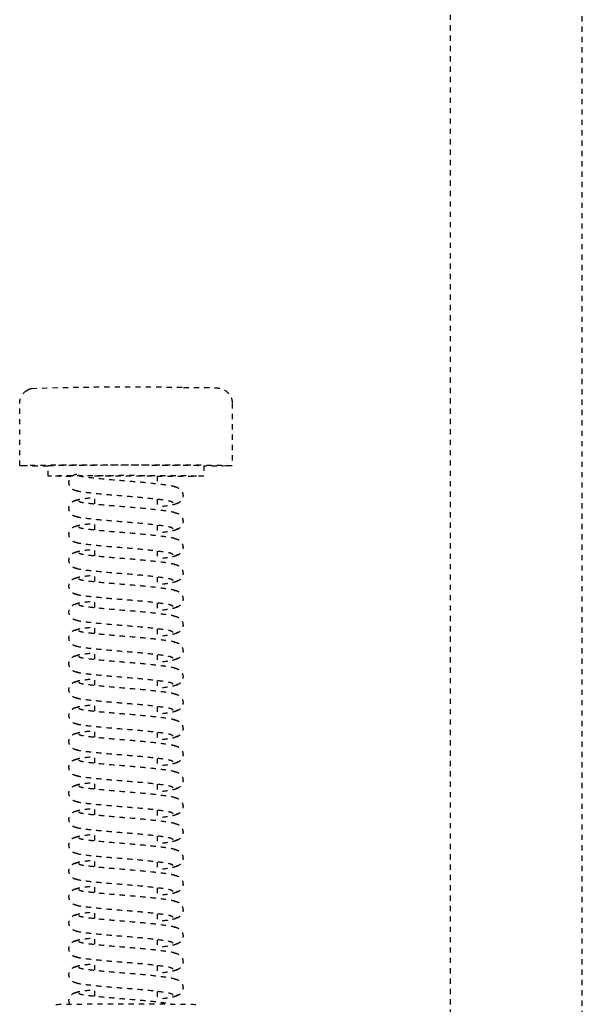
# Model space of a CAD drawing. Header units: centimetres. Extents: x 42630 to 130002, y 15 to 29179.
# Tile 93 of 138: x 52020 to 52030, y 5401 to 5420. Entities that reach past the tile are written whole.
import ezdxf

# ---------------------------------------------------------------- set-up
doc = ezdxf.new("R2010")
doc.units = ezdxf.units.CM
doc.header["$LTSCALE"] = 0.01
doc.linetypes.add('DASHED2', pattern=[9.525, 6.35, -3.175])
doc.layers.get('0').update_dxf_attribs({"color": 253})
doc.layers.add('CKDRZWI_', color=253, linetype='Continuous')

# ---------------------------------------------------------------- blocks, each defined once
blk = doc.blocks.new('A$7E8814B27261F1')
at = {"color": 7, "linetype": 'DASHED2', "ltscale": 10}
for p, q in [((3712.35, 408.5), (3700.35, 408.5)), ((3714.35, 403), (3712.35, 403)), ((3719.73, 394), (3717.73, 394)), ((3724.73, 394), (3722.73, 394)), ((3729.73, 394), (3727.73, 394)), ((3734.73, 394), (3732.73, 394)), ((3739.73, 394), (3737.73, 394)), ((3744.73, 394), (3742.73, 394)), ((3749.73, 394), (3747.73, 394)), ((3754.73, 394), (3752.73, 394)), ((3759.73, 394), (3757.73, 394)), ((3764.73, 394), (3762.73, 394)), ((3769.73, 394), (3767.73, 394)), ((3774.73, 394), (3772.73, 394)), ((3779.73, 394), (3777.73, 394)), ((3784.73, 394), (3782.73, 394)), ((3789.73, 394), (3787.73, 394)), ((3794.73, 394), (3792.73, 394)), ((3799.73, 394), (3797.73, 394)), ((3804.73, 394), (3802.73, 394)), ((3809.73, 394), (3807.73, 394)), ((3814.73, 394), (3812.73, 394)), ((3714.35, 382), (3715.85, 382)), ((3718.85, 382), (3720.85, 382)), ((3723.85, 382), (3725.85, 382)), ((3728.85, 382), (3730.84, 382)), ((3733.85, 382), (3735.84, 382)), ((3738.85, 382), (3740.84, 382)), ((3743.85, 382), (3745.84, 382)), ((3748.85, 382), (3750.84, 382)), ((3753.85, 382), (3755.84, 382)), ((3758.85, 382), (3760.84, 382)), ((3763.85, 382), (3765.84, 382)), ((3768.85, 382), (3770.84, 382)), ((3773.85, 382), (3775.84, 382)), ((3778.85, 382), (3780.84, 382)), ((3783.85, 382), (3785.84, 382)), ((3788.85, 382), (3790.84, 382)), ((3793.85, 382), (3795.84, 382)), ((3798.85, 382), (3800.84, 382)), ((3803.85, 382), (3805.84, 382)), ((3808.85, 382), (3810.84, 382)), ((3813.85, 382), (3815.84, 382)), ((3712.35, 373), (3714.35, 373)), ((3700.35, 367.5), (3712.35, 367.5)), ((711.34, 325.5), (4186.6, 325.5)), ((4186.6, 300), (711.34, 300))]:
    blk.add_line(p, q, dxfattribs=at)
for centre, radius, start, end in [((3699.72, 405.72), 2.33, 144.7758, 168.8937), ((3698.9, 406.56), 1.2, 137.9956, 154.9926), ((3700.34, 405.53), 2.97, 89.8249, 141.9108), ((4254.99, 387.87), 557.86, 178.1197, 181.126)]:
    blk.add_arc(centre, radius, start, end, dxfattribs=at)
for centre, major_axis, start_param, end_param in [((3712.35, 388), (0, 20.5), 0, 3.891566), ((3712.35, 388), (0, 20.5), 5.533212, 6.283185), ((3712.35, 388), (0, -15), 3.141593, 6.283185), ((3714.35, 388), (0, -15), 2.355855, 6.283185), ((3816.35, 388), (0, -13.5), 3.141593, 6.283185), ((3714.35, 388), (0, 6), 0, 3.141593), ((3714.35, 388), (0, -15), 0, 1.159279)]:
    blk.add_ellipse(centre, major_axis=major_axis, ratio=0.008727, start_param=start_param, end_param=end_param, dxfattribs=at)
for points, knots in [([(3717.24, 397.34), (3717.22, 397.52), (3717.18, 397.82), (3716.96, 398.25), (3716.69, 398.57), (3716.31, 398.85), (3715.85, 399), (3715.4, 399.01), (3714.91, 398.87), (3714.43, 398.52), (3714.06, 397.98), (3714, 397.57), (3713.96, 397.34)], [0, 0, 0, 0, 0.083347, 0.163832, 0.239536, 0.309654, 0.433413, 0.542458, 0.654363, 0.770804, 0.888002, 1, 1, 1, 1]), ([(3719.54, 378.92), (3719.42, 379.02), (3719.21, 379.25), (3718.92, 381.3), (3718.57, 384.32), (3718.27, 388.01), (3717.97, 391.77), (3717.64, 394.98), (3717.37, 397.3), (3717.18, 397.67), (3717.06, 397.84)], [0, 0, 0, 0, 0.121791, 0.240967, 0.366377, 0.489817, 0.61453, 0.74385, 0.869259, 1, 1, 1, 1]), ([(3719.14, 397.84), (3719.03, 397.67), (3718.84, 397.31), (3718.63, 395.58), (3718.5, 394.36), (3718.48, 394.09)], [0, 0, 0, 0, 0.2559837, 0.5017023, 0.5678083, 0.5678083, 0.5678083, 0.5678083]), ([(3722.24, 397.34), (3722.22, 397.52), (3722.18, 397.82), (3721.96, 398.25), (3721.69, 398.57), (3721.31, 398.85), (3720.85, 399), (3720.4, 399.01), (3719.91, 398.87), (3719.43, 398.52), (3719.06, 397.98), (3719, 397.57), (3718.96, 397.34)], [0, 0, 0, 0, 0.083347, 0.163832, 0.239536, 0.309654, 0.433413, 0.542458, 0.654363, 0.770804, 0.888002, 1, 1, 1, 1]), ([(3724.54, 378.92), (3724.42, 379.02), (3724.21, 379.25), (3723.92, 381.3), (3723.57, 384.32), (3723.27, 388.01), (3722.97, 391.77), (3722.64, 394.98), (3722.37, 397.3), (3722.18, 397.67), (3722.06, 397.84)], [0, 0, 0, 0, 0.121791, 0.240967, 0.366377, 0.489817, 0.61453, 0.74385, 0.869259, 1, 1, 1, 1]), ([(3724.14, 397.84), (3724.03, 397.67), (3723.83, 397.31), (3723.63, 395.58), (3723.5, 394.36), (3723.48, 394.09)], [0, 0, 0, 0, 0.2559837, 0.5017023, 0.5678083, 0.5678083, 0.5678083, 0.5678083]), ([(3727.24, 397.34), (3727.22, 397.52), (3727.18, 397.82), (3726.96, 398.25), (3726.69, 398.57), (3726.31, 398.85), (3725.85, 399), (3725.4, 399.01), (3724.91, 398.87), (3724.43, 398.52), (3724.06, 397.98), (3724, 397.57), (3723.96, 397.34)], [0, 0, 0, 0, 0.083347, 0.163832, 0.239536, 0.309654, 0.433413, 0.542458, 0.654363, 0.770804, 0.888002, 1, 1, 1, 1]), ([(3729.54, 378.92), (3729.42, 379.02), (3729.21, 379.25), (3728.92, 381.3), (3728.57, 384.32), (3728.27, 388.01), (3727.97, 391.77), (3727.64, 394.98), (3727.37, 397.3), (3727.18, 397.67), (3727.06, 397.84)], [0, 0, 0, 0, 0.121791, 0.240967, 0.366377, 0.489817, 0.61453, 0.74385, 0.869259, 1, 1, 1, 1]), ([(3729.14, 397.84), (3729.03, 397.67), (3728.83, 397.31), (3728.63, 395.58), (3728.5, 394.36), (3728.48, 394.09)], [0, 0, 0, 0, 0.2559837, 0.5017023, 0.5678083, 0.5678083, 0.5678083, 0.5678083]), ([(3732.24, 397.34), (3732.22, 397.52), (3732.18, 397.82), (3731.96, 398.25), (3731.69, 398.57), (3731.31, 398.85), (3730.85, 399), (3730.4, 399.01), (3729.91, 398.87), (3729.43, 398.52), (3729.06, 397.98), (3729, 397.57), (3728.96, 397.34)], [0, 0, 0, 0, 0.083347, 0.163832, 0.239536, 0.309654, 0.433413, 0.542458, 0.654363, 0.770804, 0.888002, 1, 1, 1, 1]), ([(3734.54, 378.92), (3734.42, 379.02), (3734.21, 379.25), (3733.92, 381.3), (3733.57, 384.32), (3733.27, 388.01), (3732.97, 391.77), (3732.64, 394.98), (3732.37, 397.3), (3732.18, 397.67), (3732.06, 397.84)], [0, 0, 0, 0, 0.121791, 0.240967, 0.366377, 0.489817, 0.61453, 0.74385, 0.869259, 1, 1, 1, 1]), ([(3734.14, 397.84), (3734.03, 397.67), (3733.83, 397.31), (3733.63, 395.58), (3733.5, 394.36), (3733.48, 394.09)], [0, 0, 0, 0, 0.2559837, 0.5017023, 0.5678083, 0.5678083, 0.5678083, 0.5678083]), ([(3737.24, 397.34), (3737.22, 397.52), (3737.18, 397.82), (3736.96, 398.25), (3736.69, 398.57), (3736.31, 398.85), (3735.85, 399), (3735.4, 399.01), (3734.91, 398.87), (3734.43, 398.52), (3734.06, 397.98), (3734, 397.57), (3733.96, 397.34)], [0, 0, 0, 0, 0.083347, 0.163832, 0.239536, 0.309654, 0.433413, 0.542458, 0.654363, 0.770804, 0.888002, 1, 1, 1, 1]), ([(3739.54, 378.92), (3739.42, 379.02), (3739.21, 379.25), (3738.92, 381.3), (3738.57, 384.32), (3738.27, 388.01), (3737.97, 391.77), (3737.64, 394.98), (3737.37, 397.3), (3737.18, 397.67), (3737.06, 397.84)], [0, 0, 0, 0, 0.121791, 0.240967, 0.366377, 0.489817, 0.61453, 0.74385, 0.869259, 1, 1, 1, 1]), ([(3739.14, 397.84), (3739.03, 397.67), (3738.83, 397.31), (3738.63, 395.58), (3738.5, 394.36), (3738.48, 394.09)], [0, 0, 0, 0, 0.2559837, 0.5017023, 0.5678083, 0.5678083, 0.5678083, 0.5678083]), ([(3742.24, 397.34), (3742.22, 397.52), (3742.18, 397.82), (3741.96, 398.25), (3741.69, 398.57), (3741.31, 398.85), (3740.85, 399), (3740.4, 399.01), (3739.91, 398.87), (3739.43, 398.52), (3739.06, 397.98), (3739, 397.57), (3738.96, 397.34)], [0, 0, 0, 0, 0.083347, 0.163832, 0.239536, 0.309654, 0.433413, 0.542458, 0.654363, 0.770804, 0.888002, 1, 1, 1, 1]), ([(3744.54, 378.92), (3744.42, 379.02), (3744.21, 379.25), (3743.92, 381.3), (3743.57, 384.32), (3743.27, 388.01), (3742.97, 391.77), (3742.64, 394.98), (3742.37, 397.3), (3742.17, 397.67), (3742.06, 397.84)], [0, 0, 0, 0, 0.121791, 0.240967, 0.366377, 0.489817, 0.61453, 0.74385, 0.869259, 1, 1, 1, 1]), ([(3744.14, 397.84), (3744.03, 397.67), (3743.83, 397.31), (3743.63, 395.58), (3743.5, 394.36), (3743.47, 394.09)], [0, 0, 0, 0, 0.2559837, 0.5017023, 0.5678083, 0.5678083, 0.5678083, 0.5678083]), ([(3747.24, 397.34), (3747.22, 397.52), (3747.18, 397.82), (3746.96, 398.25), (3746.69, 398.57), (3746.31, 398.85), (3745.85, 399), (3745.4, 399.01), (3744.91, 398.87), (3744.43, 398.52), (3744.06, 397.98), (3744, 397.57), (3743.96, 397.34)], [0, 0, 0, 0, 0.083347, 0.163832, 0.239536, 0.309654, 0.433413, 0.542458, 0.654363, 0.770804, 0.888002, 1, 1, 1, 1]), ([(3749.54, 378.92), (3749.42, 379.02), (3749.21, 379.25), (3748.92, 381.3), (3748.57, 384.32), (3748.27, 388.01), (3747.97, 391.77), (3747.64, 394.98), (3747.37, 397.3), (3747.17, 397.67), (3747.06, 397.84)], [0, 0, 0, 0, 0.121791, 0.240967, 0.366377, 0.489817, 0.61453, 0.74385, 0.869259, 1, 1, 1, 1]), ([(3749.14, 397.84), (3749.03, 397.67), (3748.83, 397.31), (3748.63, 395.58), (3748.5, 394.36), (3748.47, 394.09)], [0, 0, 0, 0, 0.2559837, 0.5017023, 0.5678083, 0.5678083, 0.5678083, 0.5678083]), ([(3752.24, 397.34), (3752.22, 397.52), (3752.18, 397.82), (3751.96, 398.25), (3751.69, 398.57), (3751.31, 398.85), (3750.85, 399), (3750.4, 399.01), (3749.9, 398.87), (3749.43, 398.52), (3749.06, 397.98), (3749, 397.57), (3748.96, 397.34)], [0, 0, 0, 0, 0.083347, 0.163832, 0.239536, 0.309654, 0.433413, 0.542458, 0.654363, 0.770804, 0.888002, 1, 1, 1, 1]), ([(3754.54, 378.92), (3754.42, 379.02), (3754.21, 379.25), (3753.92, 381.3), (3753.57, 384.32), (3753.27, 388.01), (3752.97, 391.77), (3752.64, 394.98), (3752.37, 397.3), (3752.17, 397.67), (3752.06, 397.84)], [0, 0, 0, 0, 0.121791, 0.240967, 0.366377, 0.489817, 0.61453, 0.74385, 0.869259, 1, 1, 1, 1]), ([(3754.14, 397.84), (3754.03, 397.67), (3753.83, 397.31), (3753.63, 395.58), (3753.5, 394.36), (3753.47, 394.09)], [0, 0, 0, 0, 0.2559837, 0.5017023, 0.5678083, 0.5678083, 0.5678083, 0.5678083]), ([(3757.24, 397.34), (3757.22, 397.52), (3757.18, 397.82), (3756.96, 398.25), (3756.69, 398.57), (3756.31, 398.85), (3755.85, 399), (3755.4, 399.01), (3754.9, 398.87), (3754.43, 398.52), (3754.06, 397.98), (3754, 397.57), (3753.96, 397.34)], [0, 0, 0, 0, 0.083347, 0.163832, 0.239536, 0.309654, 0.433413, 0.542458, 0.654363, 0.770804, 0.888002, 1, 1, 1, 1]), ([(3759.54, 378.92), (3759.42, 379.02), (3759.21, 379.25), (3758.92, 381.3), (3758.57, 384.32), (3758.27, 388.01), (3757.97, 391.77), (3757.64, 394.98), (3757.37, 397.3), (3757.17, 397.67), (3757.06, 397.84)], [0, 0, 0, 0, 0.121791, 0.240967, 0.366377, 0.489817, 0.61453, 0.74385, 0.869259, 1, 1, 1, 1]), ([(3759.14, 397.84), (3759.03, 397.67), (3758.83, 397.31), (3758.63, 395.58), (3758.5, 394.36), (3758.47, 394.09)], [0, 0, 0, 0, 0.2559837, 0.5017023, 0.5678083, 0.5678083, 0.5678083, 0.5678083]), ([(3762.24, 397.34), (3762.22, 397.52), (3762.18, 397.82), (3761.96, 398.25), (3761.69, 398.57), (3761.31, 398.85), (3760.85, 399), (3760.4, 399.01), (3759.9, 398.87), (3759.43, 398.52), (3759.06, 397.98), (3759, 397.57), (3758.96, 397.34)], [0, 0, 0, 0, 0.083347, 0.163832, 0.239536, 0.309654, 0.433413, 0.542458, 0.654363, 0.770804, 0.888002, 1, 1, 1, 1]), ([(3764.54, 378.92), (3764.42, 379.02), (3764.21, 379.25), (3763.91, 381.3), (3763.57, 384.32), (3763.27, 388.01), (3762.97, 391.77), (3762.64, 394.98), (3762.37, 397.3), (3762.17, 397.67), (3762.06, 397.84)], [0, 0, 0, 0, 0.121791, 0.240967, 0.366377, 0.489817, 0.61453, 0.74385, 0.869259, 1, 1, 1, 1]), ([(3764.14, 397.84), (3764.03, 397.67), (3763.83, 397.31), (3763.63, 395.58), (3763.5, 394.36), (3763.47, 394.09)], [0, 0, 0, 0, 0.2559837, 0.5017023, 0.5678083, 0.5678083, 0.5678083, 0.5678083]), ([(3767.24, 397.34), (3767.22, 397.52), (3767.18, 397.82), (3766.96, 398.25), (3766.69, 398.57), (3766.31, 398.85), (3765.85, 399), (3765.4, 399.01), (3764.9, 398.87), (3764.43, 398.52), (3764.06, 397.98), (3764, 397.57), (3763.96, 397.34)], [0, 0, 0, 0, 0.083347, 0.163832, 0.239536, 0.309654, 0.433413, 0.542458, 0.654363, 0.770804, 0.888002, 1, 1, 1, 1]), ([(3769.54, 378.92), (3769.42, 379.02), (3769.21, 379.25), (3768.91, 381.3), (3768.57, 384.32), (3768.27, 388.01), (3767.97, 391.77), (3767.64, 394.98), (3767.37, 397.3), (3767.17, 397.67), (3767.06, 397.84)], [0, 0, 0, 0, 0.121791, 0.240967, 0.366377, 0.489817, 0.61453, 0.74385, 0.869259, 1, 1, 1, 1]), ([(3769.14, 397.84), (3769.03, 397.67), (3768.83, 397.31), (3768.63, 395.58), (3768.5, 394.36), (3768.47, 394.09)], [0, 0, 0, 0, 0.2559837, 0.5017023, 0.5678083, 0.5678083, 0.5678083, 0.5678083]), ([(3772.24, 397.34), (3772.22, 397.52), (3772.18, 397.82), (3771.96, 398.25), (3771.69, 398.57), (3771.31, 398.85), (3770.85, 399), (3770.4, 399.01), (3769.9, 398.87), (3769.43, 398.52), (3769.06, 397.98), (3769, 397.57), (3768.96, 397.34)], [0, 0, 0, 0, 0.083347, 0.163832, 0.239536, 0.309654, 0.433413, 0.542458, 0.654363, 0.770804, 0.888002, 1, 1, 1, 1]), ([(3774.54, 378.92), (3774.42, 379.02), (3774.21, 379.25), (3773.91, 381.3), (3773.57, 384.32), (3773.27, 388.01), (3772.97, 391.77), (3772.64, 394.98), (3772.37, 397.3), (3772.17, 397.67), (3772.06, 397.84)], [0, 0, 0, 0, 0.121791, 0.240967, 0.366377, 0.489817, 0.61453, 0.74385, 0.869259, 1, 1, 1, 1]), ([(3774.14, 397.84), (3774.03, 397.67), (3773.83, 397.31), (3773.63, 395.58), (3773.5, 394.36), (3773.47, 394.09)], [0, 0, 0, 0, 0.2559837, 0.5017023, 0.5678083, 0.5678083, 0.5678083, 0.5678083]), ([(3777.24, 397.34), (3777.22, 397.52), (3777.18, 397.82), (3776.96, 398.25), (3776.69, 398.57), (3776.31, 398.85), (3775.85, 399), (3775.4, 399.01), (3774.9, 398.87), (3774.43, 398.52), (3774.06, 397.98), (3774, 397.57), (3773.96, 397.34)], [0, 0, 0, 0, 0.083347, 0.163832, 0.239536, 0.309654, 0.433413, 0.542458, 0.654363, 0.770804, 0.888002, 1, 1, 1, 1]), ([(3779.54, 378.92), (3779.42, 379.02), (3779.21, 379.25), (3778.91, 381.3), (3778.57, 384.32), (3778.27, 388.01), (3777.97, 391.77), (3777.64, 394.98), (3777.37, 397.3), (3777.17, 397.67), (3777.06, 397.84)], [0, 0, 0, 0, 0.121791, 0.240967, 0.366377, 0.489817, 0.61453, 0.74385, 0.869259, 1, 1, 1, 1]), ([(3779.14, 397.84), (3779.03, 397.67), (3778.83, 397.31), (3778.63, 395.58), (3778.5, 394.36), (3778.47, 394.09)], [0, 0, 0, 0, 0.2559837, 0.5017023, 0.5678083, 0.5678083, 0.5678083, 0.5678083]), ([(3782.24, 397.34), (3782.22, 397.52), (3782.18, 397.82), (3781.96, 398.25), (3781.69, 398.57), (3781.31, 398.85), (3780.85, 399), (3780.4, 399.01), (3779.9, 398.87), (3779.43, 398.52), (3779.06, 397.98), (3779, 397.57), (3778.96, 397.34)], [0, 0, 0, 0, 0.083347, 0.163832, 0.239536, 0.309654, 0.433413, 0.542458, 0.654363, 0.770804, 0.888002, 1, 1, 1, 1]), ([(3784.54, 378.92), (3784.42, 379.02), (3784.21, 379.25), (3783.91, 381.3), (3783.57, 384.32), (3783.26, 388.01), (3782.97, 391.77), (3782.64, 394.98), (3782.37, 397.3), (3782.17, 397.67), (3782.06, 397.84)], [0, 0, 0, 0, 0.121791, 0.240967, 0.366377, 0.489817, 0.61453, 0.74385, 0.869259, 1, 1, 1, 1]), ([(3784.14, 397.84), (3784.03, 397.67), (3783.83, 397.31), (3783.63, 395.58), (3783.5, 394.36), (3783.47, 394.09)], [0, 0, 0, 0, 0.2559837, 0.5017023, 0.5678083, 0.5678083, 0.5678083, 0.5678083]), ([(3787.24, 397.34), (3787.22, 397.52), (3787.18, 397.82), (3786.96, 398.25), (3786.69, 398.57), (3786.31, 398.85), (3785.85, 399), (3785.4, 399.01), (3784.9, 398.87), (3784.43, 398.52), (3784.06, 397.98), (3784, 397.57), (3783.96, 397.34)], [0, 0, 0, 0, 0.083347, 0.163832, 0.239536, 0.309654, 0.433413, 0.542458, 0.654363, 0.770804, 0.888002, 1, 1, 1, 1]), ([(3789.54, 378.92), (3789.42, 379.02), (3789.21, 379.25), (3788.91, 381.3), (3788.57, 384.32), (3788.26, 388.01), (3787.97, 391.77), (3787.64, 394.98), (3787.37, 397.3), (3787.17, 397.67), (3787.06, 397.84)], [0, 0, 0, 0, 0.121791, 0.240967, 0.366377, 0.489817, 0.61453, 0.74385, 0.869259, 1, 1, 1, 1]), ([(3789.14, 397.84), (3789.03, 397.67), (3788.83, 397.31), (3788.63, 395.58), (3788.5, 394.36), (3788.47, 394.09)], [0, 0, 0, 0, 0.2559837, 0.5017023, 0.5678083, 0.5678083, 0.5678083, 0.5678083]), ([(3792.24, 397.34), (3792.22, 397.52), (3792.18, 397.82), (3791.96, 398.25), (3791.69, 398.57), (3791.31, 398.85), (3790.85, 399), (3790.4, 399.01), (3789.9, 398.87), (3789.43, 398.52), (3789.06, 397.98), (3789, 397.57), (3788.96, 397.34)], [0, 0, 0, 0, 0.083347, 0.163832, 0.239536, 0.309654, 0.433413, 0.542458, 0.654363, 0.770804, 0.888002, 1, 1, 1, 1]), ([(3794.54, 378.92), (3794.42, 379.02), (3794.21, 379.25), (3793.91, 381.3), (3793.57, 384.32), (3793.26, 388.01), (3792.97, 391.77), (3792.64, 394.98), (3792.37, 397.3), (3792.17, 397.67), (3792.06, 397.84)], [0, 0, 0, 0, 0.121791, 0.240967, 0.366377, 0.489817, 0.61453, 0.74385, 0.869259, 1, 1, 1, 1]), ([(3794.14, 397.84), (3794.03, 397.67), (3793.83, 397.31), (3793.63, 395.58), (3793.5, 394.36), (3793.47, 394.09)], [0, 0, 0, 0, 0.2559837, 0.5017023, 0.5678083, 0.5678083, 0.5678083, 0.5678083]), ([(3797.24, 397.34), (3797.22, 397.52), (3797.18, 397.82), (3796.96, 398.25), (3796.69, 398.57), (3796.31, 398.85), (3795.85, 399), (3795.4, 399.01), (3794.9, 398.87), (3794.43, 398.52), (3794.06, 397.98), (3794, 397.57), (3793.96, 397.34)], [0, 0, 0, 0, 0.083347, 0.163832, 0.239536, 0.309654, 0.433413, 0.542458, 0.654363, 0.770804, 0.888002, 1, 1, 1, 1]), ([(3799.54, 378.92), (3799.42, 379.02), (3799.21, 379.25), (3798.91, 381.3), (3798.57, 384.32), (3798.26, 388.01), (3797.97, 391.77), (3797.64, 394.98), (3797.37, 397.3), (3797.17, 397.67), (3797.06, 397.84)], [0, 0, 0, 0, 0.121791, 0.240967, 0.366377, 0.489817, 0.61453, 0.74385, 0.869259, 1, 1, 1, 1]), ([(3799.14, 397.84), (3799.03, 397.67), (3798.83, 397.31), (3798.63, 395.58), (3798.5, 394.36), (3798.47, 394.09)], [0, 0, 0, 0, 0.2559837, 0.5017023, 0.5678083, 0.5678083, 0.5678083, 0.5678083]), ([(3802.24, 397.34), (3802.22, 397.52), (3802.18, 397.82), (3801.96, 398.25), (3801.69, 398.57), (3801.31, 398.85), (3800.85, 399), (3800.4, 399.01), (3799.9, 398.87), (3799.43, 398.52), (3799.06, 397.98), (3799, 397.57), (3798.96, 397.34)], [0, 0, 0, 0, 0.083347, 0.163832, 0.239536, 0.309654, 0.433413, 0.542458, 0.654363, 0.770804, 0.888002, 1, 1, 1, 1]), ([(3804.54, 378.92), (3804.42, 379.02), (3804.21, 379.25), (3803.91, 381.3), (3803.57, 384.32), (3803.26, 388.01), (3802.97, 391.77), (3802.64, 394.98), (3802.37, 397.3), (3802.17, 397.67), (3802.06, 397.84)], [0, 0, 0, 0, 0.121791, 0.240967, 0.366377, 0.489817, 0.61453, 0.74385, 0.869259, 1, 1, 1, 1]), ([(3804.14, 397.84), (3804.03, 397.67), (3803.83, 397.31), (3803.63, 395.58), (3803.5, 394.36), (3803.47, 394.09)], [0, 0, 0, 0, 0.2559837, 0.5017023, 0.5678083, 0.5678083, 0.5678083, 0.5678083]), ([(3807.24, 397.34), (3807.22, 397.52), (3807.18, 397.82), (3806.96, 398.25), (3806.69, 398.57), (3806.31, 398.85), (3805.85, 399), (3805.4, 399.01), (3804.9, 398.87), (3804.43, 398.52), (3804.06, 397.98), (3803.99, 397.57), (3803.96, 397.34)], [0, 0, 0, 0, 0.083347, 0.163832, 0.239536, 0.309654, 0.433413, 0.542458, 0.654363, 0.770804, 0.888002, 1, 1, 1, 1]), ([(3809.54, 378.92), (3809.42, 379.02), (3809.21, 379.25), (3808.91, 381.3), (3808.57, 384.32), (3808.26, 388.01), (3807.97, 391.77), (3807.64, 394.98), (3807.37, 397.3), (3807.17, 397.67), (3807.06, 397.84)], [0, 0, 0, 0, 0.121791, 0.240967, 0.366377, 0.489817, 0.61453, 0.74385, 0.869259, 1, 1, 1, 1]), ([(3809.14, 397.84), (3809.03, 397.67), (3808.83, 397.31), (3808.63, 395.58), (3808.5, 394.36), (3808.47, 394.09)], [0, 0, 0, 0, 0.2559837, 0.5017023, 0.5678083, 0.5678083, 0.5678083, 0.5678083]), ([(3812.24, 397.34), (3812.22, 397.52), (3812.18, 397.82), (3811.96, 398.25), (3811.69, 398.57), (3811.31, 398.85), (3810.85, 399), (3810.4, 399.01), (3809.9, 398.87), (3809.43, 398.52), (3809.06, 397.98), (3808.99, 397.57), (3808.96, 397.34)], [0, 0, 0, 0, 0.083347, 0.163832, 0.239536, 0.309654, 0.433413, 0.542458, 0.654363, 0.770804, 0.888002, 1, 1, 1, 1]), ([(3814.54, 378.92), (3814.42, 379.02), (3814.21, 379.25), (3813.91, 381.3), (3813.57, 384.32), (3813.26, 388.01), (3812.97, 391.77), (3812.64, 394.98), (3812.37, 397.3), (3812.17, 397.67), (3812.06, 397.84)], [0, 0, 0, 0, 0.121791, 0.240967, 0.366377, 0.489817, 0.61453, 0.74385, 0.869259, 1, 1, 1, 1]), ([(3814.14, 397.84), (3814.03, 397.67), (3813.83, 397.31), (3813.63, 395.58), (3813.5, 394.36), (3813.47, 394.09)], [0, 0, 0, 0, 0.2559837, 0.5017023, 0.5678083, 0.5678083, 0.5678083, 0.5678083]), ([(3816.28, 398.83), (3816.13, 398.91), (3815.82, 399), (3815.4, 399.01), (3814.9, 398.87), (3814.43, 398.52), (3814.06, 397.98), (3813.99, 397.57), (3813.96, 397.34)], [0.3315595, 0.3315595, 0.3315595, 0.3315595, 0.4334128, 0.5424579, 0.654363, 0.7708036, 0.8880018, 1, 1, 1, 1]), ([(3714.15, 397.14), (3714.25, 397.05), (3714.42, 396.8), (3714.66, 394.75), (3714.98, 391.71), (3715.27, 387.99), (3715.58, 384.2), (3715.95, 380.97), (3716.21, 379.12), (3716.37, 378.62), (3716.42, 378.5)], [0.0018545, 0.0018545, 0.0018545, 0.0018545, 0.1218156, 0.2410193, 0.3664581, 0.489919, 0.6146396, 0.7439488, 0.8693234, 0.9192158, 0.9192158, 0.9192158, 0.9192158]), ([(3719.15, 397.14), (3719.25, 397.05), (3719.42, 396.8), (3719.66, 394.75), (3719.98, 391.71), (3720.27, 387.99), (3720.58, 384.2), (3720.95, 380.97), (3721.21, 379.12), (3721.37, 378.62), (3721.42, 378.5)], [0.0018545, 0.0018545, 0.0018545, 0.0018545, 0.1218156, 0.2410193, 0.3664581, 0.489919, 0.6146396, 0.7439488, 0.8693234, 0.9192158, 0.9192158, 0.9192158, 0.9192158]), ([(3724.15, 397.14), (3724.25, 397.05), (3724.42, 396.8), (3724.66, 394.75), (3724.98, 391.71), (3725.27, 387.99), (3725.58, 384.2), (3725.95, 380.97), (3726.21, 379.12), (3726.37, 378.62), (3726.42, 378.5)], [0.0018545, 0.0018545, 0.0018545, 0.0018545, 0.1218156, 0.2410193, 0.3664581, 0.489919, 0.6146396, 0.7439488, 0.8693234, 0.9192158, 0.9192158, 0.9192158, 0.9192158]), ([(3729.15, 397.14), (3729.25, 397.05), (3729.42, 396.8), (3729.66, 394.75), (3729.98, 391.71), (3730.27, 387.99), (3730.58, 384.2), (3730.95, 380.97), (3731.21, 379.12), (3731.37, 378.62), (3731.42, 378.5)], [0.0018545, 0.0018545, 0.0018545, 0.0018545, 0.1218156, 0.2410193, 0.3664581, 0.489919, 0.6146396, 0.7439488, 0.8693234, 0.9192158, 0.9192158, 0.9192158, 0.9192158]), ([(3734.15, 397.14), (3734.25, 397.05), (3734.42, 396.8), (3734.66, 394.75), (3734.97, 391.71), (3735.27, 387.99), (3735.58, 384.2), (3735.95, 380.97), (3736.21, 379.12), (3736.37, 378.62), (3736.42, 378.5)], [0.0018545, 0.0018545, 0.0018545, 0.0018545, 0.1218156, 0.2410193, 0.3664581, 0.489919, 0.6146396, 0.7439488, 0.8693234, 0.9192158, 0.9192158, 0.9192158, 0.9192158]), ([(3739.15, 397.14), (3739.25, 397.05), (3739.42, 396.8), (3739.66, 394.75), (3739.97, 391.71), (3740.27, 387.99), (3740.58, 384.2), (3740.95, 380.97), (3741.21, 379.12), (3741.37, 378.62), (3741.42, 378.5)], [0.0018545, 0.0018545, 0.0018545, 0.0018545, 0.1218156, 0.2410193, 0.3664581, 0.489919, 0.6146396, 0.7439488, 0.8693234, 0.9192158, 0.9192158, 0.9192158, 0.9192158]), ([(3744.15, 397.14), (3744.24, 397.05), (3744.42, 396.8), (3744.66, 394.75), (3744.97, 391.71), (3745.27, 387.99), (3745.58, 384.2), (3745.95, 380.97), (3746.21, 379.12), (3746.37, 378.62), (3746.42, 378.5)], [0.0018545, 0.0018545, 0.0018545, 0.0018545, 0.1218156, 0.2410193, 0.3664581, 0.489919, 0.6146396, 0.7439488, 0.8693234, 0.9192158, 0.9192158, 0.9192158, 0.9192158]), ([(3749.15, 397.14), (3749.24, 397.05), (3749.42, 396.8), (3749.66, 394.75), (3749.97, 391.71), (3750.27, 387.99), (3750.58, 384.2), (3750.95, 380.97), (3751.21, 379.12), (3751.37, 378.62), (3751.42, 378.5)], [0.0018545, 0.0018545, 0.0018545, 0.0018545, 0.1218156, 0.2410193, 0.3664581, 0.489919, 0.6146396, 0.7439488, 0.8693234, 0.9192158, 0.9192158, 0.9192158, 0.9192158]), ([(3754.15, 397.14), (3754.24, 397.05), (3754.42, 396.8), (3754.66, 394.75), (3754.97, 391.71), (3755.27, 387.99), (3755.58, 384.2), (3755.95, 380.97), (3756.21, 379.12), (3756.37, 378.62), (3756.42, 378.5)], [0.0018545, 0.0018545, 0.0018545, 0.0018545, 0.1218156, 0.2410193, 0.3664581, 0.489919, 0.6146396, 0.7439488, 0.8693234, 0.9192158, 0.9192158, 0.9192158, 0.9192158]), ([(3759.15, 397.14), (3759.24, 397.05), (3759.42, 396.8), (3759.66, 394.75), (3759.97, 391.71), (3760.27, 387.99), (3760.58, 384.2), (3760.95, 380.97), (3761.21, 379.12), (3761.37, 378.62), (3761.42, 378.5)], [0.0018545, 0.0018545, 0.0018545, 0.0018545, 0.1218156, 0.2410193, 0.3664581, 0.489919, 0.6146396, 0.7439488, 0.8693234, 0.9192158, 0.9192158, 0.9192158, 0.9192158]), ([(3764.15, 397.14), (3764.24, 397.05), (3764.42, 396.8), (3764.66, 394.75), (3764.97, 391.71), (3765.27, 387.99), (3765.58, 384.2), (3765.95, 380.97), (3766.21, 379.12), (3766.37, 378.62), (3766.42, 378.5)], [0.0018545, 0.0018545, 0.0018545, 0.0018545, 0.1218156, 0.2410193, 0.3664581, 0.489919, 0.6146396, 0.7439488, 0.8693234, 0.9192158, 0.9192158, 0.9192158, 0.9192158]), ([(3769.15, 397.14), (3769.24, 397.05), (3769.42, 396.8), (3769.66, 394.75), (3769.97, 391.71), (3770.27, 387.99), (3770.58, 384.2), (3770.95, 380.97), (3771.21, 379.12), (3771.37, 378.62), (3771.42, 378.5)], [0.0018545, 0.0018545, 0.0018545, 0.0018545, 0.1218156, 0.2410193, 0.3664581, 0.489919, 0.6146396, 0.7439488, 0.8693234, 0.9192158, 0.9192158, 0.9192158, 0.9192158]), ([(3774.15, 397.14), (3774.24, 397.05), (3774.42, 396.8), (3774.66, 394.75), (3774.97, 391.71), (3775.27, 387.99), (3775.58, 384.2), (3775.95, 380.97), (3776.21, 379.12), (3776.37, 378.62), (3776.42, 378.5)], [0.0018545, 0.0018545, 0.0018545, 0.0018545, 0.1218156, 0.2410193, 0.3664581, 0.489919, 0.6146396, 0.7439488, 0.8693234, 0.9192158, 0.9192158, 0.9192158, 0.9192158]), ([(3779.15, 397.14), (3779.24, 397.05), (3779.42, 396.8), (3779.66, 394.75), (3779.97, 391.71), (3780.27, 387.99), (3780.58, 384.2), (3780.95, 380.97), (3781.21, 379.12), (3781.37, 378.62), (3781.42, 378.5)], [0.0018545, 0.0018545, 0.0018545, 0.0018545, 0.1218156, 0.2410193, 0.3664581, 0.489919, 0.6146396, 0.7439488, 0.8693234, 0.9192158, 0.9192158, 0.9192158, 0.9192158]), ([(3784.15, 397.14), (3784.24, 397.05), (3784.42, 396.8), (3784.66, 394.75), (3784.97, 391.71), (3785.27, 387.99), (3785.58, 384.2), (3785.95, 380.97), (3786.21, 379.12), (3786.37, 378.62), (3786.42, 378.5)], [0.0018545, 0.0018545, 0.0018545, 0.0018545, 0.1218156, 0.2410193, 0.3664581, 0.489919, 0.6146396, 0.7439488, 0.8693234, 0.9192158, 0.9192158, 0.9192158, 0.9192158]), ([(3789.15, 397.14), (3789.24, 397.05), (3789.42, 396.8), (3789.66, 394.75), (3789.97, 391.71), (3790.27, 387.99), (3790.58, 384.2), (3790.95, 380.97), (3791.21, 379.12), (3791.37, 378.62), (3791.42, 378.5)], [0.0018545, 0.0018545, 0.0018545, 0.0018545, 0.1218156, 0.2410193, 0.3664581, 0.489919, 0.6146396, 0.7439488, 0.8693234, 0.9192158, 0.9192158, 0.9192158, 0.9192158]), ([(3794.15, 397.14), (3794.24, 397.05), (3794.42, 396.8), (3794.66, 394.75), (3794.97, 391.71), (3795.27, 387.99), (3795.58, 384.2), (3795.95, 380.97), (3796.21, 379.12), (3796.37, 378.62), (3796.42, 378.5)], [0.0018545, 0.0018545, 0.0018545, 0.0018545, 0.1218156, 0.2410193, 0.3664581, 0.489919, 0.6146396, 0.7439488, 0.8693234, 0.9192158, 0.9192158, 0.9192158, 0.9192158]), ([(3799.15, 397.14), (3799.24, 397.05), (3799.42, 396.8), (3799.66, 394.75), (3799.97, 391.71), (3800.27, 387.99), (3800.58, 384.2), (3800.95, 380.97), (3801.21, 379.12), (3801.37, 378.62), (3801.42, 378.5)], [0.0018545, 0.0018545, 0.0018545, 0.0018545, 0.1218156, 0.2410193, 0.3664581, 0.489919, 0.6146396, 0.7439488, 0.8693234, 0.9192158, 0.9192158, 0.9192158, 0.9192158]), ([(3804.15, 397.14), (3804.24, 397.05), (3804.42, 396.8), (3804.66, 394.75), (3804.97, 391.71), (3805.27, 387.99), (3805.58, 384.2), (3805.95, 380.97), (3806.21, 379.12), (3806.37, 378.62), (3806.42, 378.5)], [0.0018545, 0.0018545, 0.0018545, 0.0018545, 0.1218156, 0.2410193, 0.3664581, 0.489919, 0.6146396, 0.7439488, 0.8693234, 0.9192158, 0.9192158, 0.9192158, 0.9192158]), ([(3809.15, 397.14), (3809.24, 397.05), (3809.42, 396.8), (3809.66, 394.75), (3809.97, 391.71), (3810.26, 387.99), (3810.58, 384.2), (3810.95, 380.97), (3811.21, 379.12), (3811.37, 378.62), (3811.42, 378.5)], [0.0018545, 0.0018545, 0.0018545, 0.0018545, 0.1218156, 0.2410193, 0.3664581, 0.489919, 0.6146396, 0.7439488, 0.8693234, 0.9192158, 0.9192158, 0.9192158, 0.9192158]), ([(3814.15, 397.14), (3814.24, 397.05), (3814.42, 396.8), (3814.66, 394.75), (3814.97, 391.71), (3815.26, 387.99), (3815.58, 384.2), (3815.94, 380.97), (3816.17, 379.42), (3816.28, 378.94), (3816.28, 378.94)], [0.0018545, 0.0018545, 0.0018545, 0.0018545, 0.1218156, 0.2410193, 0.3664581, 0.489919, 0.6146396, 0.7439488, 0.8693234, 0.8704388, 0.8704388, 0.8704388, 0.8704388]), ([(3719.55, 378.09), (3719.69, 378.27), (3719.93, 378.64), (3720.18, 380.39), (3720.33, 381.63), (3720.36, 381.9)], [0, 0, 0, 0, 0.2563265, 0.5021661, 0.5705083, 0.5705083, 0.5705083, 0.5705083]), ([(3724.55, 378.09), (3724.68, 378.27), (3724.93, 378.64), (3725.18, 380.39), (3725.33, 381.63), (3725.36, 381.9)], [0, 0, 0, 0, 0.2563265, 0.5021661, 0.5705083, 0.5705083, 0.5705083, 0.5705083]), ([(3729.55, 378.09), (3729.68, 378.27), (3729.93, 378.64), (3730.18, 380.39), (3730.33, 381.63), (3730.36, 381.9)], [0, 0, 0, 0, 0.2563265, 0.5021661, 0.5705083, 0.5705083, 0.5705083, 0.5705083]), ([(3734.55, 378.09), (3734.68, 378.27), (3734.93, 378.64), (3735.18, 380.39), (3735.33, 381.63), (3735.36, 381.9)], [0, 0, 0, 0, 0.2563265, 0.5021661, 0.5705083, 0.5705083, 0.5705083, 0.5705083]), ([(3739.55, 378.09), (3739.68, 378.27), (3739.93, 378.64), (3740.18, 380.39), (3740.33, 381.63), (3740.36, 381.9)], [0, 0, 0, 0, 0.2563265, 0.5021661, 0.5705083, 0.5705083, 0.5705083, 0.5705083]), ([(3744.55, 378.09), (3744.68, 378.27), (3744.92, 378.64), (3745.18, 380.39), (3745.33, 381.63), (3745.36, 381.9)], [0, 0, 0, 0, 0.2563265, 0.5021661, 0.5705083, 0.5705083, 0.5705083, 0.5705083]), ([(3749.55, 378.09), (3749.68, 378.27), (3749.92, 378.64), (3750.17, 380.39), (3750.33, 381.63), (3750.36, 381.9)], [0, 0, 0, 0, 0.2563265, 0.5021661, 0.5705083, 0.5705083, 0.5705083, 0.5705083]), ([(3754.55, 378.09), (3754.68, 378.27), (3754.92, 378.64), (3755.17, 380.39), (3755.32, 381.63), (3755.36, 381.9)], [0, 0, 0, 0, 0.2563265, 0.5021661, 0.5705083, 0.5705083, 0.5705083, 0.5705083]), ([(3759.55, 378.09), (3759.68, 378.27), (3759.92, 378.64), (3760.17, 380.39), (3760.32, 381.63), (3760.36, 381.9)], [0, 0, 0, 0, 0.2563265, 0.5021661, 0.5705083, 0.5705083, 0.5705083, 0.5705083]), ([(3764.55, 378.09), (3764.68, 378.27), (3764.92, 378.64), (3765.17, 380.39), (3765.32, 381.63), (3765.36, 381.9)], [0, 0, 0, 0, 0.2563265, 0.5021661, 0.5705083, 0.5705083, 0.5705083, 0.5705083]), ([(3769.55, 378.09), (3769.68, 378.27), (3769.92, 378.64), (3770.17, 380.39), (3770.32, 381.63), (3770.36, 381.9)], [0, 0, 0, 0, 0.2563265, 0.5021661, 0.5705083, 0.5705083, 0.5705083, 0.5705083]), ([(3774.54, 378.09), (3774.68, 378.27), (3774.92, 378.64), (3775.17, 380.39), (3775.32, 381.63), (3775.36, 381.9)], [0, 0, 0, 0, 0.2563265, 0.5021661, 0.5705083, 0.5705083, 0.5705083, 0.5705083]), ([(3779.54, 378.09), (3779.68, 378.27), (3779.92, 378.64), (3780.17, 380.39), (3780.32, 381.63), (3780.36, 381.9)], [0, 0, 0, 0, 0.2563265, 0.5021661, 0.5705083, 0.5705083, 0.5705083, 0.5705083]), ([(3784.54, 378.09), (3784.68, 378.27), (3784.92, 378.64), (3785.17, 380.39), (3785.32, 381.63), (3785.36, 381.9)], [0, 0, 0, 0, 0.2563265, 0.5021661, 0.5705083, 0.5705083, 0.5705083, 0.5705083]), ([(3789.54, 378.09), (3789.68, 378.27), (3789.92, 378.64), (3790.17, 380.39), (3790.32, 381.63), (3790.36, 381.9)], [0, 0, 0, 0, 0.2563265, 0.5021661, 0.5705083, 0.5705083, 0.5705083, 0.5705083]), ([(3794.54, 378.09), (3794.68, 378.27), (3794.92, 378.64), (3795.17, 380.39), (3795.32, 381.63), (3795.36, 381.9)], [0, 0, 0, 0, 0.2563265, 0.5021661, 0.5705083, 0.5705083, 0.5705083, 0.5705083]), ([(3799.54, 378.09), (3799.68, 378.27), (3799.92, 378.64), (3800.17, 380.39), (3800.32, 381.63), (3800.36, 381.9)], [0, 0, 0, 0, 0.2563265, 0.5021661, 0.5705083, 0.5705083, 0.5705083, 0.5705083]), ([(3804.54, 378.09), (3804.68, 378.27), (3804.92, 378.64), (3805.17, 380.39), (3805.32, 381.63), (3805.36, 381.9)], [0, 0, 0, 0, 0.2563265, 0.5021661, 0.5705083, 0.5705083, 0.5705083, 0.5705083]), ([(3809.54, 378.09), (3809.68, 378.27), (3809.92, 378.64), (3810.17, 380.39), (3810.32, 381.63), (3810.36, 381.9)], [0, 0, 0, 0, 0.2563265, 0.5021661, 0.5705083, 0.5705083, 0.5705083, 0.5705083]), ([(3814.54, 378.09), (3814.68, 378.27), (3814.92, 378.64), (3815.17, 380.39), (3815.32, 381.63), (3815.36, 381.9)], [0, 0, 0, 0, 0.2563265, 0.5021661, 0.5705083, 0.5705083, 0.5705083, 0.5705083]), ([(3716.4, 378.73), (3716.42, 378.55), (3716.47, 378.23), (3716.69, 377.79), (3716.98, 377.46), (3717.37, 377.16), (3717.85, 377), (3718.31, 376.99), (3718.82, 377.14), (3719.31, 377.5), (3719.69, 378.06), (3719.77, 378.49), (3719.81, 378.73)], [0, 0, 0, 0, 0.080651, 0.159172, 0.23381, 0.303783, 0.429662, 0.542654, 0.657068, 0.774035, 0.890097, 1, 1, 1, 1]), ([(3721.4, 378.73), (3721.42, 378.55), (3721.47, 378.23), (3721.69, 377.79), (3721.98, 377.46), (3722.37, 377.16), (3722.85, 377), (3723.31, 376.99), (3723.82, 377.14), (3724.31, 377.5), (3724.69, 378.06), (3724.77, 378.49), (3724.8, 378.73)], [0, 0, 0, 0, 0.080651, 0.159172, 0.23381, 0.303783, 0.429662, 0.542654, 0.657068, 0.774035, 0.890097, 1, 1, 1, 1]), ([(3726.4, 378.73), (3726.42, 378.55), (3726.47, 378.23), (3726.69, 377.79), (3726.98, 377.46), (3727.37, 377.16), (3727.85, 377), (3728.31, 376.99), (3728.82, 377.14), (3729.31, 377.5), (3729.69, 378.06), (3729.77, 378.49), (3729.8, 378.73)], [0, 0, 0, 0, 0.080651, 0.159172, 0.23381, 0.303783, 0.429662, 0.542654, 0.657068, 0.774035, 0.890097, 1, 1, 1, 1]), ([(3731.4, 378.73), (3731.42, 378.55), (3731.47, 378.23), (3731.69, 377.79), (3731.98, 377.46), (3732.37, 377.16), (3732.85, 377), (3733.31, 376.99), (3733.82, 377.14), (3734.31, 377.5), (3734.69, 378.06), (3734.77, 378.49), (3734.8, 378.73)], [0, 0, 0, 0, 0.080651, 0.159172, 0.23381, 0.303783, 0.429662, 0.542654, 0.657068, 0.774035, 0.890097, 1, 1, 1, 1]), ([(3736.4, 378.73), (3736.42, 378.55), (3736.47, 378.23), (3736.69, 377.79), (3736.98, 377.46), (3737.37, 377.16), (3737.85, 377), (3738.31, 376.99), (3738.82, 377.14), (3739.31, 377.5), (3739.69, 378.06), (3739.77, 378.49), (3739.8, 378.73)], [0, 0, 0, 0, 0.080651, 0.159172, 0.23381, 0.303783, 0.429662, 0.542654, 0.657068, 0.774035, 0.890097, 1, 1, 1, 1]), ([(3741.4, 378.73), (3741.42, 378.55), (3741.47, 378.23), (3741.69, 377.79), (3741.98, 377.46), (3742.37, 377.16), (3742.85, 377), (3743.31, 376.99), (3743.82, 377.14), (3744.31, 377.5), (3744.69, 378.06), (3744.77, 378.49), (3744.8, 378.73)], [0, 0, 0, 0, 0.080651, 0.159172, 0.23381, 0.303783, 0.429662, 0.542654, 0.657068, 0.774035, 0.890097, 1, 1, 1, 1]), ([(3746.4, 378.73), (3746.42, 378.55), (3746.47, 378.23), (3746.69, 377.79), (3746.98, 377.46), (3747.37, 377.16), (3747.85, 377), (3748.31, 376.99), (3748.82, 377.14), (3749.31, 377.5), (3749.69, 378.06), (3749.77, 378.49), (3749.8, 378.73)], [0, 0, 0, 0, 0.080651, 0.159172, 0.23381, 0.303783, 0.429662, 0.542654, 0.657068, 0.774035, 0.890097, 1, 1, 1, 1]), ([(3751.4, 378.73), (3751.42, 378.55), (3751.47, 378.23), (3751.69, 377.79), (3751.98, 377.46), (3752.37, 377.16), (3752.85, 377), (3753.31, 376.99), (3753.82, 377.14), (3754.31, 377.5), (3754.69, 378.06), (3754.77, 378.49), (3754.8, 378.73)], [0, 0, 0, 0, 0.080651, 0.159172, 0.23381, 0.303783, 0.429662, 0.542654, 0.657068, 0.774035, 0.890097, 1, 1, 1, 1]), ([(3756.4, 378.73), (3756.42, 378.55), (3756.47, 378.23), (3756.69, 377.79), (3756.98, 377.46), (3757.37, 377.16), (3757.85, 377), (3758.31, 376.99), (3758.82, 377.14), (3759.31, 377.5), (3759.69, 378.06), (3759.77, 378.49), (3759.8, 378.73)], [0, 0, 0, 0, 0.080651, 0.159172, 0.23381, 0.303783, 0.429662, 0.542654, 0.657068, 0.774035, 0.890097, 1, 1, 1, 1]), ([(3761.4, 378.73), (3761.42, 378.55), (3761.47, 378.23), (3761.69, 377.79), (3761.98, 377.46), (3762.37, 377.16), (3762.85, 377), (3763.31, 376.99), (3763.82, 377.14), (3764.31, 377.5), (3764.69, 378.06), (3764.77, 378.49), (3764.8, 378.73)], [0, 0, 0, 0, 0.080651, 0.159172, 0.23381, 0.303783, 0.429662, 0.542654, 0.657068, 0.774035, 0.890097, 1, 1, 1, 1]), ([(3766.4, 378.73), (3766.42, 378.55), (3766.47, 378.23), (3766.69, 377.79), (3766.98, 377.46), (3767.37, 377.16), (3767.85, 377), (3768.31, 376.99), (3768.82, 377.14), (3769.3, 377.5), (3769.69, 378.06), (3769.76, 378.49), (3769.8, 378.73)], [0, 0, 0, 0, 0.080651, 0.159172, 0.23381, 0.303783, 0.429662, 0.542654, 0.657068, 0.774035, 0.890097, 1, 1, 1, 1]), ([(3771.4, 378.73), (3771.42, 378.55), (3771.47, 378.23), (3771.69, 377.79), (3771.97, 377.46), (3772.37, 377.16), (3772.85, 377), (3773.31, 376.99), (3773.82, 377.14), (3774.3, 377.5), (3774.69, 378.06), (3774.76, 378.49), (3774.8, 378.73)], [0, 0, 0, 0, 0.080651, 0.159172, 0.23381, 0.303783, 0.429662, 0.542654, 0.657068, 0.774035, 0.890097, 1, 1, 1, 1]), ([(3776.4, 378.73), (3776.42, 378.55), (3776.47, 378.23), (3776.69, 377.79), (3776.97, 377.46), (3777.37, 377.16), (3777.85, 377), (3778.31, 376.99), (3778.82, 377.14), (3779.3, 377.5), (3779.69, 378.06), (3779.76, 378.49), (3779.8, 378.73)], [0, 0, 0, 0, 0.080651, 0.159172, 0.23381, 0.303783, 0.429662, 0.542654, 0.657068, 0.774035, 0.890097, 1, 1, 1, 1]), ([(3781.4, 378.73), (3781.42, 378.55), (3781.47, 378.23), (3781.69, 377.79), (3781.97, 377.46), (3782.37, 377.16), (3782.85, 377), (3783.31, 376.99), (3783.82, 377.14), (3784.3, 377.5), (3784.69, 378.06), (3784.76, 378.49), (3784.8, 378.73)], [0, 0, 0, 0, 0.080651, 0.159172, 0.23381, 0.303783, 0.429662, 0.542654, 0.657068, 0.774035, 0.890097, 1, 1, 1, 1]), ([(3786.4, 378.73), (3786.42, 378.55), (3786.47, 378.23), (3786.69, 377.79), (3786.97, 377.46), (3787.37, 377.16), (3787.85, 377), (3788.31, 376.99), (3788.82, 377.14), (3789.3, 377.5), (3789.69, 378.06), (3789.76, 378.49), (3789.8, 378.73)], [0, 0, 0, 0, 0.080651, 0.159172, 0.23381, 0.303783, 0.429662, 0.542654, 0.657068, 0.774035, 0.890097, 1, 1, 1, 1]), ([(3791.4, 378.73), (3791.42, 378.55), (3791.47, 378.23), (3791.69, 377.79), (3791.97, 377.46), (3792.37, 377.16), (3792.85, 377), (3793.31, 376.99), (3793.82, 377.14), (3794.3, 377.5), (3794.69, 378.06), (3794.76, 378.49), (3794.8, 378.73)], [0, 0, 0, 0, 0.080651, 0.159172, 0.23381, 0.303783, 0.429662, 0.542654, 0.657068, 0.774035, 0.890097, 1, 1, 1, 1]), ([(3796.4, 378.73), (3796.42, 378.55), (3796.47, 378.23), (3796.69, 377.79), (3796.97, 377.46), (3797.37, 377.16), (3797.85, 377), (3798.31, 376.99), (3798.82, 377.14), (3799.3, 377.5), (3799.69, 378.06), (3799.76, 378.49), (3799.8, 378.73)], [0, 0, 0, 0, 0.080651, 0.159172, 0.23381, 0.303783, 0.429662, 0.542654, 0.657068, 0.774035, 0.890097, 1, 1, 1, 1]), ([(3801.4, 378.73), (3801.42, 378.55), (3801.47, 378.23), (3801.69, 377.79), (3801.97, 377.46), (3802.37, 377.16), (3802.85, 377), (3803.3, 376.99), (3803.82, 377.14), (3804.3, 377.5), (3804.69, 378.06), (3804.76, 378.49), (3804.8, 378.73)], [0, 0, 0, 0, 0.080651, 0.159172, 0.23381, 0.303783, 0.429662, 0.542654, 0.657068, 0.774035, 0.890097, 1, 1, 1, 1]), ([(3806.4, 378.73), (3806.42, 378.55), (3806.47, 378.23), (3806.69, 377.79), (3806.97, 377.46), (3807.37, 377.16), (3807.84, 377), (3808.3, 376.99), (3808.81, 377.14), (3809.3, 377.5), (3809.69, 378.06), (3809.76, 378.49), (3809.8, 378.73)], [0, 0, 0, 0, 0.080651, 0.159172, 0.23381, 0.303783, 0.429662, 0.542654, 0.657068, 0.774035, 0.890097, 1, 1, 1, 1]), ([(3811.4, 378.73), (3811.42, 378.55), (3811.47, 378.23), (3811.69, 377.79), (3811.97, 377.46), (3812.37, 377.16), (3812.84, 377), (3813.3, 376.99), (3813.81, 377.14), (3814.3, 377.5), (3814.69, 378.06), (3814.76, 378.49), (3814.8, 378.73)], [0, 0, 0, 0, 0.080651, 0.159172, 0.23381, 0.303783, 0.429662, 0.542654, 0.657068, 0.774035, 0.890097, 1, 1, 1, 1]), ([(3697.24, 376.9), (3697.25, 375.28), (3697.28, 372.39), (3697.32, 370.83), (3697.35, 370.31), (3697.39, 370.01), (3697.47, 369.64), (3697.66, 369.12), (3698.09, 368.47), (3698.81, 367.87), (3699.65, 367.51), (3700.16, 367.54), (3700.36, 367.55)], [0, 0, 0, 0, 0.321505, 0.673835, 0.742977, 0.773426, 0.793347, 0.823387, 0.863933, 0.915813, 0.971388, 1, 1, 1, 1])]:
    blk.add_open_spline(points, degree=3, knots=knots, dxfattribs=at)

msp = doc.modelspace()

# ---------------------------------------------------------------- block references
at = {"layer": 'CKDRZWI_', "xscale": -0.1, "yscale": 0.1, "zscale": 0.1, "rotation": 89.99999999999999}
msp.add_blockref('A$7E8814B27261F1', (52060.429, 5782.604), dxfattribs=at)

doc.saveas('drawing.dxf')
